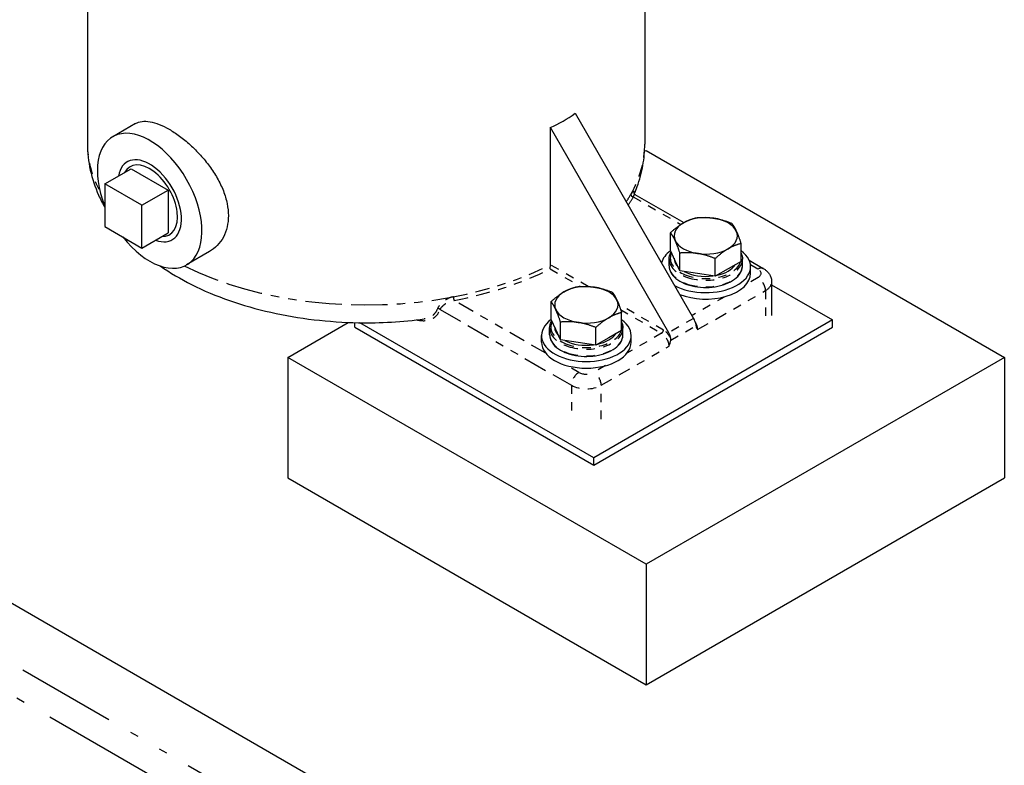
# Paper-space layout 'SHEET_1' of a CAD drawing. Header units: inches. Extents: x 3 to 360, y 8 to 227.
# Tile 36 of 98: x 73 to 85, y 101 to 110. Entities that reach past the tile are written whole.
import ezdxf

# ---------------------------------------------------------------- set-up
doc = ezdxf.new("R2010")
doc.units = ezdxf.units.IN
doc.header["$LTSCALE"] = 10.666667
doc.header["$MEASUREMENT"] = 0
doc.linetypes.add('DOUBLE_DASH_DOUBLE_DOT', pattern=[0.74, 0.24, -0.06, 0.24, -0.06, 0.01, -0.06, 0.01, -0.06])
doc.layers.get('0').update_dxf_attribs({"lineweight": 25})
doc.layers.add('PHANTOM', color=7, linetype='DOUBLE_DASH_DOUBLE_DOT', lineweight=25)

psp = doc.layouts.new('SHEET_1')

# ---------------------------------------------------------------- linework, layer by layer
for p, q in [((80.295, 118.731), (80.295, 108.142)), ((73.695, 112.313), (73.695, 108.142)), ((79.472, 108.506), (80.873, 106.078)), ((74.266, 108.384), (73.995, 108.228)), ((80.579, 105.908), (79.177, 108.336)), ((79.177, 106.713), (79.177, 108.336)), ((80.293, 108.056), (80.31, 108.066)), ((80.31, 108.066), (84.553, 105.616)), ((73.902, 107.67), (74.213, 107.85)), ((74.213, 107.85), (74.651, 107.597)), ((73.902, 107.67), (73.902, 107.164)), ((74.34, 107.417), (73.902, 107.67)), ((74.34, 107.417), (74.651, 107.597)), ((74.651, 107.597), (74.651, 107.09)), ((80.179, 107.546), (80.758, 107.212)), ((74.34, 106.911), (74.34, 107.417)), ((73.902, 107.164), (74.34, 106.911)), ((74.34, 106.911), (74.651, 107.09)), ((80.599, 106.882), (80.599, 107.092)), ((81.435, 106.753), (81.435, 106.963)), ((75.141, 106.869), (74.87, 106.712)), ((80.655, 106.761), (80.599, 106.882)), ((80.711, 106.641), (80.711, 106.851)), ((80.583, 106.701), (80.583, 106.779)), ((80.711, 106.641), (80.655, 106.761)), ((81.129, 106.576), (81.129, 106.786)), ((81.435, 106.753), (81.282, 106.664)), ((81.452, 106.701), (81.452, 106.779)), ((81.532, 106.765), (81.698, 106.669)), ((81.548, 106.612), (81.548, 106.689)), ((80.92, 106.608), (80.711, 106.641)), ((81.129, 106.576), (80.92, 106.608)), ((81.282, 106.664), (81.129, 106.576)), ((81.797, 106.509), (81.797, 106.11)), ((81.797, 106.476), (82.52, 106.059)), ((79.185, 106.066), (79.185, 106.276)), ((80.021, 105.936), (80.021, 106.146)), ((76.067, 105.616), (76.784, 106.03)), ((76.863, 105.974), (76.863, 106.027)), ((79.691, 104.426), (76.919, 106.026)), ((79.241, 105.945), (79.185, 106.066)), ((79.297, 105.824), (79.297, 106.034)), ((82.52, 106.059), (79.691, 104.426)), ((82.52, 105.974), (82.52, 106.059)), ((76.863, 105.974), (79.691, 104.341)), ((79.072, 105.795), (79.072, 105.873)), ((79.168, 105.884), (79.168, 105.963)), ((79.297, 105.824), (79.241, 105.945)), ((79.691, 104.341), (82.52, 105.974)), ((79.715, 105.76), (79.715, 105.97)), ((80.021, 105.936), (79.868, 105.848)), ((80.037, 105.884), (80.037, 105.963)), ((80.134, 105.795), (80.134, 105.873)), ((79.506, 105.792), (79.297, 105.824)), ((79.715, 105.76), (79.506, 105.792)), ((79.868, 105.848), (79.715, 105.76)), ((76.067, 105.616), (76.067, 104.188)), ((80.31, 103.167), (76.067, 105.616)), ((84.553, 105.616), (80.31, 103.167)), ((84.553, 105.616), (84.553, 104.188)), ((69.039, 104.875), (84.447, 95.98)), ((79.691, 104.341), (79.691, 104.426)), ((76.067, 104.188), (80.31, 101.738)), ((80.31, 101.738), (84.553, 104.188)), ((80.31, 103.167), (80.31, 101.738))]:
    psp.add_line(p, q)
for centre, major_axis, start_param, end_param in [((76.995, 112.455), (-2.333, 4.042), 3.078414, 3.204771), ((74.432, 107.47), (0.438, -0.758), 4.956688, 10.751276), ((74.432, 107.47), (-0.266, 0.461), 2.539943, 6.884835), ((74.432, 107.47), (-0.233, 0.403), 2.797044, 6.627734), ((81.017, 107.055), (-0.375, 0), 4.45059, 5.497787), ((81.017, 107.055), (-0.375, 0), 5.497787, 6.544985), ((81.017, 107.055), (0.375, 0), 0.261799, 1.308997), ((81.017, 107.055), (0.375, 0), 5.497787, 6.544985), ((81.017, 107.055), (-0.375, 0), 0.261799, 1.308997), ((81.017, 106.689), (-0.531, 0), 5.614924, 6.125163), ((81.017, 106.689), (0.531, 0), 3.943116, 6.946947), ((81.017, 107.055), (0.375, 0), 4.45059, 5.497787), ((81.017, 106.791), (-0.375, 0), 0.010029, 0.513569), ((81.017, 106.791), (0.375, 0), 5.079699, 5.915876), ((81.017, 106.612), (0.531, 0), 4.094933, 6.283185), ((81.017, 106.791), (0.375, 0), 3.960604, 4.940575), ((79.603, 106.238), (-0.375, 0), 4.45059, 5.497787), ((79.603, 106.238), (-0.375, 0), 5.497787, 6.544985), ((79.603, 106.238), (0.375, 0), 0.261799, 1.308997), ((79.603, 106.238), (0.375, 0), 5.497787, 6.544985), ((79.603, 106.238), (-0.375, 0), 0.261799, 1.308997), ((79.603, 105.873), (0.531, 0), 2.473332, 6.946947), ((79.603, 106.238), (0.375, 0), 4.45059, 5.497787), ((80.811, 106.042), (-0.063, 0.108), 4.115333, 4.712389), ((79.603, 105.975), (-0.375, 0), 0.010029, 0.513569), ((79.603, 105.975), (0.375, 0), 5.079699, 5.915876), ((80.516, 105.872), (0.063, -0.108), 0.97374, 1.570796), ((79.603, 105.795), (0.531, 0), 3.141593, 6.283185), ((79.603, 105.975), (0.375, 0), 3.960604, 4.940575)]:
    psp.add_ellipse(centre, major_axis=major_axis, ratio=0.57735, start_param=start_param, end_param=end_param)
for points, knots in [([(74.266, 108.384), (74.288, 108.397), (74.313, 108.406), (74.371, 108.414), (74.403, 108.413), (74.471, 108.401), (74.508, 108.39), (74.584, 108.359), (74.623, 108.34), (74.701, 108.295), (74.742, 108.268), (74.826, 108.206), (74.869, 108.171), (74.953, 108.095), (74.994, 108.054), (75.072, 107.968), (75.108, 107.924), (75.173, 107.835), (75.205, 107.788), (75.26, 107.689), (75.285, 107.639), (75.324, 107.537), (75.339, 107.486), (75.359, 107.387), (75.364, 107.339), (75.364, 107.249), (75.359, 107.204), (75.339, 107.118), (75.324, 107.077), (75.285, 107.003), (75.26, 106.969), (75.205, 106.912), (75.173, 106.888), (75.141, 106.869)], [1.683233, 1.683233, 1.683233, 1.683233, 2.103966, 2.103966, 2.524699, 2.524699, 2.945432, 2.945432, 3.366165, 3.366165, 3.786898, 3.786898, 4.207631, 4.207631, 4.628364, 4.628364, 5.049097, 5.049097, 5.469906, 5.469906, 5.890714, 5.890714, 6.311522, 6.311522, 6.73233, 6.73233, 7.153138, 7.153138, 7.573946, 7.573946, 7.994754, 7.994754, 8.415563, 8.415563, 8.415563, 8.415563]), ([(73.695, 108.142), (73.695, 107.935), (73.742, 107.728), (73.849, 107.487), (73.874, 107.437), (73.902, 107.389)], [0.7853982, 0.7853982, 0.7853982, 0.7853982, 1.0365541, 1.0365541, 1.1037104, 1.1037104, 1.1037104, 1.1037104]), ([(80.171, 107.553), (80.183, 107.581), (80.195, 107.609), (80.22, 107.678), (80.233, 107.719), (80.255, 107.802), (80.265, 107.844), (80.28, 107.928), (80.286, 107.971), (80.293, 108.057), (80.295, 108.099), (80.295, 108.142)], [3.6825925, 3.6825925, 3.6825925, 3.6825925, 3.7193885, 3.7193885, 3.771289, 3.771289, 3.8231896, 3.8231896, 3.8750902, 3.8750902, 3.9269908, 3.9269908, 3.9269908, 3.9269908]), ([(80.168, 107.56), (80.168, 107.56), (80.168, 107.559), (80.17, 107.555), (80.172, 107.552), (80.176, 107.548), (80.177, 107.547), (80.179, 107.546)], [0.2116952, 0.2116952, 0.2116952, 0.2116952, 0.2686627, 0.2686627, 0.3171717, 0.3171717, 0.3358284, 0.3358284, 0.3358284, 0.3358284]), ([(80.583, 106.779), (80.583, 106.806), (80.59, 106.833), (80.604, 106.86), (80.606, 106.863), (80.607, 106.865)], [3.9269908, 3.9269908, 3.9269908, 3.9269908, 4.227616, 4.227616, 4.2546034, 4.2546034, 4.2546034, 4.2546034]), ([(81.435, 106.85), (81.44, 106.839), (81.444, 106.827), (81.45, 106.804), (81.452, 106.792), (81.452, 106.779)], [0.5185741, 0.5185741, 0.5185741, 0.5185741, 0.6481951, 0.6481951, 0.7853982, 0.7853982, 0.7853982, 0.7853982]), ([(74.557, 106.698), (74.673, 106.618), (74.797, 106.545), (75.212, 106.335), (75.53, 106.225), (76.2, 106.074), (76.552, 106.033), (77.166, 106.022), (77.428, 106.037), (77.683, 106.071)], [1.47899, 1.47899, 1.47899, 1.47899, 1.637878, 1.637878, 1.983792, 1.983792, 2.327118, 2.327118, 2.580358, 2.580358, 2.580358, 2.580358]), ([(79.175, 106.663), (79.175, 106.663), (79.175, 106.663), (79.176, 106.665), (79.176, 106.668), (79.176, 106.675), (79.176, 106.678), (79.176, 106.686), (79.177, 106.69), (79.177, 106.698), (79.177, 106.701), (79.177, 106.708), (79.177, 106.71), (79.177, 106.713)], [-0.1479136, -0.1479136, -0.1479136, -0.1479136, -0.147374, -0.147374, -0.1144932, -0.1144932, -0.0829417, -0.0829417, -0.0489436, -0.0489436, -0.0229444, -0.0229444, 0, 0, 0, 0]), ([(80.583, 106.701), (80.583, 106.674), (80.59, 106.647), (80.617, 106.596), (80.638, 106.572), (80.692, 106.528), (80.725, 106.508), (80.801, 106.476), (80.843, 106.464), (80.932, 106.447), (80.978, 106.443), (81.071, 106.444), (81.117, 106.449), (81.204, 106.467), (81.246, 106.48), (81.319, 106.514), (81.352, 106.534), (81.404, 106.58), (81.424, 106.606), (81.446, 106.655), (81.452, 106.678), (81.452, 106.701)], [2.356194, 2.356194, 2.356194, 2.356194, 2.65682, 2.65682, 2.969667, 2.969667, 3.293972, 3.293972, 3.619414, 3.619414, 3.943925, 3.943925, 4.268062, 4.268062, 4.592656, 4.592656, 4.918167, 4.918167, 5.241908, 5.241908, 5.497787, 5.497787, 5.497787, 5.497787]), ([(81.698, 106.669), (81.708, 106.663), (81.717, 106.657), (81.735, 106.642), (81.744, 106.634), (81.761, 106.616), (81.769, 106.605), (81.782, 106.581), (81.788, 106.568), (81.795, 106.54), (81.797, 106.525), (81.797, 106.509)], [1.5707963, 1.5707963, 1.5707963, 1.5707963, 1.727876, 1.727876, 1.8849556, 1.8849556, 2.0420352, 2.0420352, 2.1991149, 2.1991149, 2.3561945, 2.3561945, 2.3561945, 2.3561945]), ([(79.168, 105.963), (79.168, 105.99), (79.175, 106.017), (79.19, 106.044), (79.191, 106.046), (79.193, 106.048)], [3.9269908, 3.9269908, 3.9269908, 3.9269908, 4.227616, 4.227616, 4.2546034, 4.2546034, 4.2546034, 4.2546034]), ([(80.021, 106.033), (80.026, 106.022), (80.03, 106.011), (80.036, 105.987), (80.037, 105.975), (80.037, 105.963)], [0.5185741, 0.5185741, 0.5185741, 0.5185741, 0.6481951, 0.6481951, 0.7853982, 0.7853982, 0.7853982, 0.7853982]), ([(80.898, 106.011), (80.898, 106.006), (80.899, 106.002), (80.9, 105.996), (80.9, 105.994), (80.901, 105.992)], [0.16948892, 0.16948892, 0.16948892, 0.16948892, 0.19369012, 0.19369012, 0.20628075, 0.20628075, 0.20628075, 0.20628075]), ([(79.168, 105.884), (79.168, 105.857), (79.175, 105.831), (79.203, 105.78), (79.224, 105.755), (79.278, 105.711), (79.311, 105.691), (79.386, 105.659), (79.429, 105.647), (79.517, 105.631), (79.564, 105.627), (79.656, 105.628), (79.703, 105.633), (79.79, 105.651), (79.831, 105.664), (79.905, 105.697), (79.938, 105.717), (79.99, 105.764), (80.01, 105.789), (80.032, 105.839), (80.037, 105.861), (80.037, 105.884)], [2.356194, 2.356194, 2.356194, 2.356194, 2.65682, 2.65682, 2.969667, 2.969667, 3.293972, 3.293972, 3.619414, 3.619414, 3.943925, 3.943925, 4.268062, 4.268062, 4.592656, 4.592656, 4.918167, 4.918167, 5.241908, 5.241908, 5.497787, 5.497787, 5.497787, 5.497787]), ([(80.603, 105.82), (80.603, 105.82), (80.603, 105.82), (80.604, 105.827), (80.604, 105.834), (80.603, 105.841)], [0.42073736, 0.42073736, 0.42073736, 0.42073736, 0.42163282, 0.42163282, 0.4563571, 0.4563571, 0.4563571, 0.4563571])]:
    psp.add_open_spline(points, degree=3, knots=knots)
for points in [[(80.905, 107.269), (81.017, 107.279), (81.114, 107.264)], [(80.599, 107.092), (80.681, 107.167), (80.752, 107.208)], [(80.752, 107.208), (80.823, 107.249), (80.905, 107.269)], [(81.114, 107.264), (81.211, 107.249), (81.323, 107.204)], [(81.323, 107.204), (81.353, 107.167), (81.379, 107.111)], [(80.655, 106.999), (80.629, 107.055), (80.599, 107.092)], [(81.379, 107.111), (81.405, 107.055), (81.435, 106.963)], [(80.711, 106.851), (80.681, 106.943), (80.655, 106.999)], [(81.435, 106.963), (81.353, 106.943), (81.282, 106.902)], [(80.92, 106.846), (80.823, 106.861), (80.711, 106.851)], [(81.129, 106.786), (81.017, 106.831), (80.92, 106.846)], [(81.282, 106.902), (81.211, 106.861), (81.129, 106.786)], [(79.491, 106.452), (79.603, 106.463), (79.7, 106.447)], [(79.185, 106.276), (79.267, 106.35), (79.338, 106.391)], [(79.338, 106.391), (79.409, 106.432), (79.491, 106.452)], [(79.7, 106.447), (79.797, 106.432), (79.909, 106.388)], [(79.909, 106.388), (79.939, 106.35), (79.965, 106.294)], [(79.241, 106.182), (79.215, 106.238), (79.185, 106.276)], [(79.965, 106.294), (79.991, 106.238), (80.021, 106.146)], [(79.297, 106.034), (79.267, 106.126), (79.241, 106.182)], [(80.021, 106.146), (79.939, 106.126), (79.868, 106.085)], [(79.506, 106.029), (79.409, 106.044), (79.297, 106.034)], [(79.715, 105.97), (79.603, 106.014), (79.506, 106.029)], [(79.868, 106.085), (79.797, 106.044), (79.715, 105.97)]]:
    psp.add_rational_spline(points, [1, 1.0379548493, 1], degree=2)
for points in [[(80.901, 105.992), (80.904, 105.973), (80.913, 105.957), (80.921, 105.944)], [(80.582, 105.748), (80.59, 105.771), (80.599, 105.797), (80.603, 105.82)]]:
    psp.add_open_spline(points, degree=3)
at = {"layer": 'PHANTOM', "ltscale": 0.039623}
psp.add_line((80.159, 107.515), (80.722, 107.19), dxfattribs=at)
at = {"layer": 'PHANTOM', "ltscale": 0.031345}
psp.add_line((79.623, 106.455), (79.177, 106.713), dxfattribs=at)
at = {"layer": 'PHANTOM', "ltscale": 0.006214}
psp.add_line((81.546, 106.714), (81.636, 106.663), dxfattribs=at)
at = {"layer": 'PHANTOM', "ltscale": 0.025207}
psp.add_line((79.175, 106.663), (79.534, 106.456), dxfattribs=at)
at = {"layer": 'PHANTOM', "ltscale": 0.009687}
for p, q in [((81.636, 106.56), (81.497, 106.48)), ((79.514, 105.438), (79.376, 105.518)), ((79.83, 105.518), (79.691, 105.438))]:
    psp.add_line(p, q, dxfattribs=at)
at = {"layer": 'PHANTOM', "ltscale": 0.056531}
for p, q in [((80.921, 105.944), (81.724, 106.407)), ((79.78, 105.285), (80.582, 105.748))]:
    psp.add_line(p, q, dxfattribs=at)
at = {"layer": 'PHANTOM', "ltscale": 0.024298}
for p, q in [((81.724, 106.407), (81.724, 106.008)), ((79.426, 105.285), (79.426, 104.885)), ((79.78, 104.885), (79.78, 105.285))]:
    psp.add_line(p, q, dxfattribs=at)
at = {"layer": 'PHANTOM', "ltscale": 0.076427}
psp.add_line((79.123, 105.664), (78.038, 106.29), dxfattribs=at)
at = {"layer": 'PHANTOM', "ltscale": 0.037314}
psp.add_line((80.516, 105.94), (79.986, 106.246), dxfattribs=at)
at = {"layer": 'PHANTOM', "ltscale": 0.027351}
psp.add_line((81.244, 106.334), (80.855, 106.11), dxfattribs=at)
at = {"layer": 'PHANTOM', "ltscale": 0.109595}
psp.add_line((77.871, 106.183), (79.426, 105.285), dxfattribs=at)
at = {"layer": 'PHANTOM', "ltscale": 0.034083}
psp.add_line((80.009, 106.181), (80.494, 105.901), dxfattribs=at)
at = {"layer": 'PHANTOM', "ltscale": 0.020684}
psp.add_line((80.873, 106.078), (80.579, 105.908), dxfattribs=at)
at = {"layer": 'PHANTOM', "ltscale": 0.020898}
psp.add_line((80.603, 105.82), (80.901, 105.992), dxfattribs=at)
at = {"layer": 'PHANTOM', "ltscale": 0.02891}
psp.add_line((80.494, 105.901), (80.083, 105.664), dxfattribs=at)
at = {"layer": 'PHANTOM', "ltscale": 0.46008}
psp.add_line((68.421, 104.518), (83.828, 95.623), dxfattribs=at)
at = {"layer": 'PHANTOM', "ltscale": 0.545797}
psp.add_line((83.578, 95.392), (68.346, 104.186), dxfattribs=at)
at = {"layer": 'PHANTOM', "ltscale": 0.050324}
psp.add_ellipse((76.995, 108.142), major_axis=(-3.3, 0), ratio=0.57735, start_param=0, end_param=0.306351, dxfattribs=at)
at = {"layer": 'PHANTOM', "ltscale": 0.052294}
psp.add_ellipse((76.995, 108.142), major_axis=(3.3, 0), ratio=0.57735, start_param=5.964868, end_param=6.283185, dxfattribs=at)
at = {"layer": 'PHANTOM', "ltscale": 0.007876}
psp.add_ellipse((76.995, 108.142), major_axis=(3.3, 0), ratio=0.57735, start_param=5.916408, end_param=5.964868, dxfattribs=at)
at = {"layer": 'PHANTOM', "ltscale": 0.008747}
psp.add_ellipse((76.995, 108.117), major_axis=(3.331, 0), ratio=0.57735, start_param=5.911624, end_param=5.964868, dxfattribs=at)
at = {"layer": 'PHANTOM', "ltscale": 0.002348}
for centre, major_axis, ratio, start_param, end_param in [((80.159, 107.541), (-0.0271, 0.0155), 0.775478, 0.416687, 1.987484), ((78.038, 106.316), (-0.0058, 0.0307), 0.255538, 0.930819, 2.501615), ((80.494, 105.927), (0.0156, 0.0271), 0.57735, 3.926991, 5.497787)]:
    psp.add_ellipse(centre, major_axis=major_axis, ratio=ratio, start_param=start_param, end_param=end_param, dxfattribs=at)
at = {"layer": 'PHANTOM', "ltscale": 0.067791}
for centre in [(81.017, 106.791), (79.603, 105.975)]:
    psp.add_ellipse(centre, major_axis=(0.42, 0), ratio=0.57735, start_param=2.876141, end_param=6.115048, dxfattribs=at)
at = {"layer": 'PHANTOM', "ltscale": 0.003983}
for centre in [(81.017, 106.791), (79.603, 105.975)]:
    psp.add_ellipse(centre, major_axis=(0.42, 0), ratio=0.57735, start_param=6.185785, end_param=6.380586, dxfattribs=at)
at = {"layer": 'PHANTOM', "ltscale": 0.169282}
psp.add_ellipse((76.995, 108.142), major_axis=(-3.3, 0), ratio=0.57735, start_param=0.860038, end_param=1.889114, dxfattribs=at)
at = {"layer": 'PHANTOM', "ltscale": 0.066381}
psp.add_ellipse((76.995, 108.142), major_axis=(-3.3, 0), ratio=0.57735, start_param=1.889114, end_param=2.293016, dxfattribs=at)
at = {"layer": 'PHANTOM', "ltscale": 0.067984}
for centre, major_axis, start_param, end_param in [((81.017, 106.779), (-0.434, 0), 0, 3.141593), ((81.017, 106.701), (0.434, 0), 3.141593, 6.283185), ((79.603, 105.963), (-0.434, 0), 0, 3.141593), ((79.603, 105.884), (0.434, 0), 3.141593, 6.283185)]:
    psp.add_ellipse(centre, major_axis=major_axis, ratio=0.57735, start_param=start_param, end_param=end_param, dxfattribs=at)
at = {"layer": 'PHANTOM', "ltscale": 0.065547}
psp.add_ellipse((76.995, 108.117), major_axis=(3.331, 0), ratio=0.57735, start_param=5.030707, end_param=5.4258, dxfattribs=at)
at = {"layer": 'PHANTOM', "ltscale": 0.004797}
psp.add_ellipse((81.636, 106.56), major_axis=(0.063, 0.108), ratio=0.57735, start_param=0, end_param=0.785398, dxfattribs=at)
at = {"layer": 'PHANTOM', "ltscale": 0.009693}
for centre, major_axis, start_param, end_param in [((81.547, 106.612), (0.125, 0), 5.497787, 7.068583), ((81.636, 106.458), (0.063, -0.108), 0.785398, 2.356194), ((81.547, 106.509), (0.25, 0), 5.497787, 6.283185), ((80.494, 105.799), (0.063, -0.108), 0.785398, 2.356194), ((79.514, 105.336), (-0.063, -0.108), 3.926991, 5.497787), ((79.603, 105.489), (-0.125, 0), 0.785398, 2.356194), ((79.691, 105.336), (-0.063, 0.108), 3.926991, 5.497787)]:
    psp.add_ellipse(centre, major_axis=major_axis, ratio=0.57735, start_param=start_param, end_param=end_param, dxfattribs=at)
at = {"layer": 'PHANTOM', "ltscale": 0.001571}
psp.add_ellipse((77.849, 106.17), major_axis=(-0.0293, 0.011), ratio=0.73739, start_param=4.166646, end_param=5.238417, dxfattribs=at)
at = {"layer": 'PHANTOM', "ltscale": 0.005205}
psp.add_ellipse((80.833, 105.995), major_axis=(-0.063, 0.108), ratio=0.57735, start_param=3.926991, end_param=4.777851, dxfattribs=at)
at = {"layer": 'PHANTOM', "ltscale": 0.006946}
psp.add_ellipse((80.516, 105.812), major_axis=(-0.078, 0.135), ratio=0.57735, start_param=4.593713, end_param=5.497787, dxfattribs=at)
at = {"layer": 'PHANTOM', "ltscale": 0.019487}
psp.add_ellipse((79.603, 105.387), major_axis=(0.25, 0), ratio=0.57735, start_param=3.926991, end_param=5.497787, dxfattribs=at)
at = {"layer": 'PHANTOM', "ltscale": 0.010827}
psp.add_open_spline([(80.169, 107.557), (80.171, 107.568), (80.17, 107.576), (80.163, 107.583), (80.155, 107.58), (80.142, 107.565), (80.136, 107.557), (80.13, 107.546)], degree=3, knots=[0.113432, 0.113432, 0.113432, 0.113432, 0.3023393, 0.3023393, 0.5329947, 0.5329947, 0.682079, 0.682079, 0.682079, 0.682079], dxfattribs=at)
at = {"layer": 'PHANTOM', "ltscale": 0.005654}
psp.add_open_spline([(80.159, 107.515), (80.163, 107.524), (80.166, 107.532), (80.174, 107.544), (80.177, 107.547), (80.179, 107.546)], degree=3, knots=[-0.682079, -0.682079, -0.682079, -0.682079, -0.5329947, -0.5329947, -0.3358284, -0.3358284, -0.3358284, -0.3358284], dxfattribs=at)
at = {"layer": 'PHANTOM', "ltscale": 0.012937}
psp.add_open_spline([(78.028, 106.333), (78.007, 106.329), (77.985, 106.322), (77.944, 106.303), (77.924, 106.29), (77.887, 106.26), (77.87, 106.243), (77.851, 106.215), (77.845, 106.204), (77.841, 106.194)], degree=3, knots=[0, 0, 0, 0, 0.1731363, 0.1731363, 0.352946, 0.352946, 0.5552665, 0.5552665, 0.6817168, 0.6817168, 0.6817168, 0.6817168], dxfattribs=at)
at = {"layer": 'PHANTOM', "ltscale": 0.011166}
psp.add_open_spline([(77.871, 106.183), (77.875, 106.19), (77.88, 106.199), (77.899, 106.222), (77.914, 106.236), (77.946, 106.259), (77.964, 106.268), (78, 106.283), (78.019, 106.288), (78.038, 106.29)], degree=3, knots=[-0.6817168, -0.6817168, -0.6817168, -0.6817168, -0.5552665, -0.5552665, -0.352946, -0.352946, -0.1731363, -0.1731363, 0, 0, 0, 0], dxfattribs=at)
at = {"layer": 'PHANTOM', "ltscale": 0.02676}
psp.add_open_spline([(77.596, 106.06), (77.612, 106.056), (77.628, 106.054), (77.694, 106.046), (77.744, 106.054), (77.799, 106.085), (77.813, 106.096), (77.845, 106.129), (77.86, 106.153), (77.871, 106.183)], degree=3, knots=[-1.362228, -1.362228, -1.362228, -1.362228, -1.187173, -1.187173, -0.584058, -0.584058, -0.351382, -0.351382, 0, 0, 0, 0], dxfattribs=at)
at = {"layer": 'PHANTOM', "ltscale": 0.017081}
psp.add_open_spline([(77.841, 106.194), (77.83, 106.166), (77.815, 106.143), (77.785, 106.112), (77.771, 106.102), (77.734, 106.082), (77.709, 106.074), (77.683, 106.071)], degree=3, knots=[0, 0, 0, 0, 0.3513823, 0.3513823, 0.5840581, 0.5840581, 0.9204585, 0.9204585, 0.9204585, 0.9204585], dxfattribs=at)

doc.saveas('drawing.dxf')
